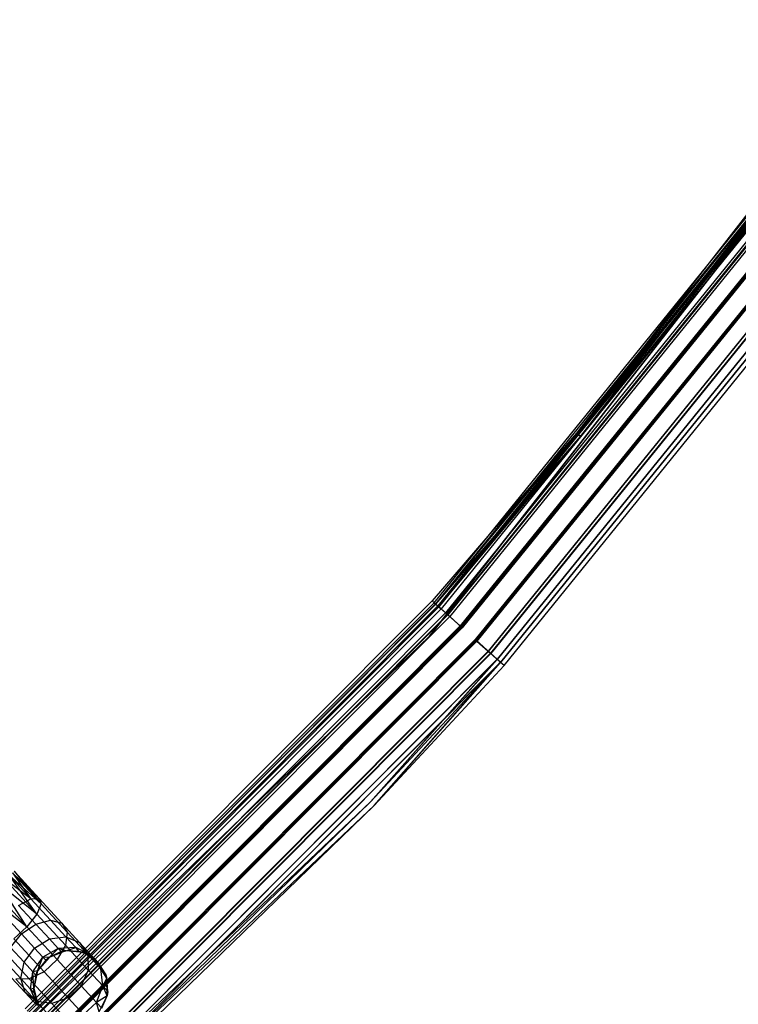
# Model space of a CAD drawing. Extents: x -22.9 to 23, y 4.7 to 50.6.
# Tile 77 of 95: x 15.1 to 18, y 11 to 14.9. Entities that reach past the tile are written whole.
import ezdxf

# ---------------------------------------------------------------- set-up
doc = ezdxf.new("R2010")
doc.units = 0
doc.header["$LTSCALE"] = 2.54
doc.layers.get('0').update_dxf_attribs({"linetype": 'CONTINUOUS'})

# ---------------------------------------------------------------- blocks, each defined once
blk = doc.blocks.new('HOTEL-MOOD-11783-11791_STL')
at = {"color": 0}
for p, q in [((16.7834, 12.4602, 1.8265), (18.7232, 14.9431, 1.8265)), ((18.7232, 14.9431, 1.8065), (16.7834, 12.4602, 1.8065)), ((16.7834, 12.4602, 1.8265), (18.7232, 14.9431, 1.8265)), ((18.7232, 14.9431, 1.8065), (16.7834, 12.4602, 1.8065)), ((16.8023, 12.5946, 31.8049), (18.264, 14.3998, 31.8049)), ((16.8023, 12.5946, 31.8049), (18.264, 14.3998, 31.8049)), ((18.2542, 14.4069, 1.7961), (17.3758, 13.2771, 1.7961)), ((18.2542, 14.4069, 1.7961), (17.3758, 13.2771, 1.7961)), ((18.2699, 14.3955, 1.7115), (16.8077, 12.5897, 1.7115)), ((18.2699, 14.3955, 1.7115), (16.8077, 12.5897, 1.7115)), ((18.2791, 14.3888, 31.887), (16.8162, 12.5821, 31.887)), ((18.2791, 14.3888, 31.887), (16.8162, 12.5821, 31.887)), ((18.2802, 14.388, 31.8049), (16.8172, 12.5812, 31.8049)), ((18.2802, 14.388, 31.8049), (16.8172, 12.5812, 31.8049)), ((18.2845, 14.3849, 1.7202), (16.8211, 12.5777, 1.7202)), ((18.2845, 14.3849, 1.7202), (16.8211, 12.5777, 1.7202)), ((18.2937, 14.3782, 31.8783), (16.8296, 12.57, 31.8783)), ((18.2937, 14.3782, 31.8783), (16.8296, 12.57, 31.8783)), ((18.3137, 14.3636, 1.6437), (16.848, 12.5535, 1.6437)), ((18.3137, 14.3636, 1.6437), (16.848, 12.5535, 1.6437)), ((18.3215, 14.3579, 31.9528), (16.8552, 12.547, 31.9528)), ((18.3215, 14.3579, 31.9528), (16.8552, 12.547, 31.9528)), ((18.2699, 14.3955, 1.7115), (17.3758, 13.2771, 1.7961)), ((18.2699, 14.3955, 1.7115), (17.3758, 13.2771, 1.7961)), ((17.3912, 13.2643, 1.7961), (18.2704, 14.3951, 1.7961)), ((17.3912, 13.2643, 1.7961), (18.2704, 14.3951, 1.7961)), ((18.2845, 14.3849, 1.7202), (17.3912, 13.2643, 1.7961)), ((18.2845, 14.3849, 1.7202), (17.3912, 13.2643, 1.7961)), ((18.3238, 14.3562, 1.6593), (16.8573, 12.5452, 1.6593)), ((18.3238, 14.3562, 1.6593), (16.8573, 12.5452, 1.6593)), ((18.3316, 14.3506, 31.9371), (16.8645, 12.5387, 31.9371)), ((18.3316, 14.3506, 31.9371), (16.8645, 12.5387, 31.9371)), ((18.377, 14.3175, 1.6061), (16.9062, 12.5012, 1.6061)), ((18.377, 14.3175, 1.6061), (16.9062, 12.5012, 1.6061)), ((18.3806, 14.3149, 1.6256), (16.9095, 12.4982, 1.6256)), ((18.3806, 14.3149, 1.6256), (16.9095, 12.4982, 1.6256)), ((18.3828, 14.3133, 31.9893), (16.9116, 12.4963, 31.9893)), ((18.3828, 14.3133, 31.9893), (16.9116, 12.4963, 31.9893)), ((18.3864, 14.3107, 31.9698), (16.9149, 12.4934, 31.9698)), ((18.3864, 14.3107, 31.9698), (16.9149, 12.4934, 31.9698)), ((18.4435, 14.2691, 1.6256), (16.9675, 12.4462, 1.6256)), ((18.4435, 14.2691, 1.6256), (16.9675, 12.4462, 1.6256)), ((18.4471, 14.2665, 1.6061), (16.9708, 12.4432, 1.6061)), ((18.4471, 14.2665, 1.6061), (16.9708, 12.4432, 1.6061)), ((18.4473, 14.2664, 31.9698), (16.9709, 12.4431, 31.9698)), ((18.4473, 14.2664, 31.9698), (16.9709, 12.4431, 31.9698)), ((18.4509, 14.2638, 31.9893), (16.9742, 12.4401, 31.9893)), ((18.4509, 14.2638, 31.9893), (16.9742, 12.4401, 31.9893)), ((18.5003, 14.2278, 1.6595), (17.0196, 12.3993, 1.6595)), ((18.5003, 14.2278, 1.6595), (17.0196, 12.3993, 1.6595)), ((17.0213, 12.3978, 31.9371), (18.5021, 14.2265, 31.9371)), ((17.0213, 12.3978, 31.9371), (18.5021, 14.2265, 31.9371)), ((18.5104, 14.2205, 1.6438), (17.0289, 12.3909, 1.6438)), ((18.5104, 14.2205, 1.6438), (17.0289, 12.3909, 1.6438)), ((18.5122, 14.2192, 31.9528), (17.0306, 12.3894, 31.9528)), ((18.5122, 14.2192, 31.9528), (17.0306, 12.3894, 31.9528)), ((18.5395, 14.1992, 1.7204), (17.0557, 12.3668, 1.7204)), ((18.5395, 14.1992, 1.7204), (17.0557, 12.3668, 1.7204)), ((18.54, 14.1989, 31.8783), (17.0562, 12.3664, 31.8783)), ((18.54, 14.1989, 31.8783), (17.0562, 12.3664, 31.8783)), ((18.5535, 14.189, 31.8049), (17.0686, 12.3552, 31.8049)), ((18.5535, 14.189, 1.7963), (17.0686, 12.3552, 1.7963)), ((18.5535, 14.189, 31.8049), (17.0686, 12.3552, 31.8049)), ((18.5535, 14.189, 1.7963), (17.0686, 12.3552, 1.7963)), ((18.5541, 14.1886, 1.7117), (17.0692, 12.3548, 1.7117)), ((18.5541, 14.1886, 1.7117), (17.0692, 12.3548, 1.7117)), ((18.5546, 14.1883, 31.887), (17.0696, 12.3544, 31.887)), ((18.5546, 14.1883, 31.887), (17.0696, 12.3544, 31.887)), ((17.0835, 12.3418, 31.8049), (18.5697, 14.1773, 31.8049)), ((17.0835, 12.3418, 1.7963), (18.5697, 14.1773, 1.7963)), ((17.0835, 12.3418, 31.8049), (18.5697, 14.1773, 31.8049)), ((17.0835, 12.3418, 1.7963), (18.5697, 14.1773, 1.7963)), ((17.3758, 13.2771, 1.7961), (16.7933, 12.6027, 1.7961)), ((17.3758, 13.2771, 1.7961), (16.7933, 12.6027, 1.7961)), ((17.3758, 13.2771, 1.7961), (16.8077, 12.5897, 1.7115)), ((17.3758, 13.2771, 1.7961), (16.8077, 12.5897, 1.7115)), ((16.8082, 12.5893, 1.7961), (17.3912, 13.2643, 1.7961)), ((16.8082, 12.5893, 1.7961), (17.3912, 13.2643, 1.7961)), ((16.8211, 12.5777, 1.7202), (17.3912, 13.2643, 1.7961)), ((16.8211, 12.5777, 1.7202), (17.3912, 13.2643, 1.7961)), ((17.3912, 13.2643, 1.7961), (17.3758, 13.2771, 1.7961)), ((17.3912, 13.2643, 1.7961), (17.3758, 13.2771, 1.7961)), ((16.7933, 12.6027, 1.7961), (15.1546, 10.9582, 1.7961)), ((16.7933, 12.6027, 1.7961), (15.1546, 10.9582, 1.7961)), ((15.1627, 10.9493, 31.8049), (16.8023, 12.5946, 31.8049)), ((15.1627, 10.9493, 31.8049), (16.8023, 12.5946, 31.8049)), ((15.1677, 10.9438, 1.7115), (16.8077, 12.5897, 1.7115)), ((15.1677, 10.9438, 1.7115), (16.8077, 12.5897, 1.7115)), ((15.168, 10.9434, 1.7961), (16.8082, 12.5893, 1.7961)), ((15.168, 10.9434, 1.7961), (16.8082, 12.5893, 1.7961)), ((16.8162, 12.5821, 31.887), (15.1753, 10.9354, 31.887)), ((16.8162, 12.5821, 31.887), (15.1753, 10.9354, 31.887)), ((16.8172, 12.5812, 31.8049), (15.1762, 10.9345, 31.8049)), ((16.8172, 12.5812, 31.8049), (15.1762, 10.9345, 31.8049)), ((16.8211, 12.5777, 1.7202), (15.1797, 10.9305, 1.7202)), ((16.8211, 12.5777, 1.7202), (15.1797, 10.9305, 1.7202)), ((16.7933, 12.6027, 1.7961), (16.8077, 12.5897, 1.7115)), ((16.7933, 12.6027, 1.7961), (16.8077, 12.5897, 1.7115)), ((16.8023, 12.5946, 31.8049), (16.8162, 12.5821, 31.887)), ((16.8023, 12.5946, 31.8049), (16.8162, 12.5821, 31.887)), ((16.8077, 12.5897, 1.7115), (16.848, 12.5535, 1.6437)), ((16.8077, 12.5897, 1.7115), (16.848, 12.5535, 1.6437)), ((16.8211, 12.5777, 1.7202), (16.8082, 12.5893, 1.7961)), ((16.8211, 12.5777, 1.7202), (16.8082, 12.5893, 1.7961)), ((16.8162, 12.5821, 31.887), (16.8552, 12.547, 31.9528)), ((16.8162, 12.5821, 31.887), (16.8552, 12.547, 31.9528)), ((16.8172, 12.5812, 31.8049), (16.8296, 12.57, 31.8783)), ((16.8172, 12.5812, 31.8049), (16.8296, 12.57, 31.8783)), ((16.8573, 12.5452, 1.6593), (16.8211, 12.5777, 1.7202)), ((16.8573, 12.5452, 1.6593), (16.8211, 12.5777, 1.7202)), ((16.8296, 12.57, 31.8783), (15.1874, 10.9221, 31.8783)), ((16.8296, 12.57, 31.8783), (15.1874, 10.9221, 31.8783)), ((15.204, 10.9037, 1.6437), (16.848, 12.5535, 1.6437)), ((15.204, 10.9037, 1.6437), (16.848, 12.5535, 1.6437)), ((16.8552, 12.547, 31.9528), (15.2105, 10.8965, 31.9528)), ((16.8552, 12.547, 31.9528), (15.2105, 10.8965, 31.9528)), ((16.8573, 12.5452, 1.6593), (15.2124, 10.8944, 1.6593)), ((16.8573, 12.5452, 1.6593), (15.2124, 10.8944, 1.6593)), ((16.8645, 12.5387, 31.9371), (15.2189, 10.8873, 31.9371)), ((16.8645, 12.5387, 31.9371), (15.2189, 10.8873, 31.9371)), ((16.8296, 12.57, 31.8783), (16.8645, 12.5387, 31.9371)), ((16.8296, 12.57, 31.8783), (16.8645, 12.5387, 31.9371)), ((16.848, 12.5535, 1.6437), (16.9062, 12.5012, 1.6061)), ((16.848, 12.5535, 1.6437), (16.9062, 12.5012, 1.6061)), ((16.8552, 12.547, 31.9528), (16.9116, 12.4963, 31.9893)), ((16.8552, 12.547, 31.9528), (16.9116, 12.4963, 31.9893)), ((16.9095, 12.4982, 1.6256), (16.8573, 12.5452, 1.6593)), ((16.9095, 12.4982, 1.6256), (16.8573, 12.5452, 1.6593)), ((16.8645, 12.5387, 31.9371), (16.9149, 12.4934, 31.9698)), ((16.8645, 12.5387, 31.9371), (16.9149, 12.4934, 31.9698)), ((15.2565, 10.8457, 1.6061), (16.9062, 12.5012, 1.6061)), ((15.2565, 10.8457, 1.6061), (16.9062, 12.5012, 1.6061)), ((16.9095, 12.4982, 1.6256), (15.2595, 10.8424, 1.6256)), ((16.9095, 12.4982, 1.6256), (15.2595, 10.8424, 1.6256)), ((16.9116, 12.4963, 31.9893), (15.2614, 10.8403, 31.9893)), ((16.9116, 12.4963, 31.9893), (15.2614, 10.8403, 31.9893)), ((16.9149, 12.4934, 31.9698), (15.2644, 10.837, 31.9698)), ((16.9149, 12.4934, 31.9698), (15.2644, 10.837, 31.9698)), ((14.5169, 10.2715, 1.8265), (16.7834, 12.4602, 1.8265)), ((16.7834, 12.4602, 1.8065), (14.5169, 10.2715, 1.8065)), ((14.5169, 10.2715, 1.8265), (16.7834, 12.4602, 1.8265)), ((16.7834, 12.4602, 1.8065), (14.5169, 10.2715, 1.8065)), ((16.7834, 12.4602, 1.8265), (16.7834, 12.4602, 1.8065)), ((16.7834, 12.4602, 1.8265), (16.7834, 12.4602, 1.8065)), ((16.9675, 12.4462, 1.6256), (15.3118, 10.7846, 1.6256)), ((16.9675, 12.4462, 1.6256), (15.3118, 10.7846, 1.6256)), ((15.3148, 10.7813, 1.6061), (16.9708, 12.4432, 1.6061)), ((15.3148, 10.7813, 1.6061), (16.9708, 12.4432, 1.6061)), ((15.3148, 10.7812, 31.9698), (16.9709, 12.4431, 31.9698)), ((15.3148, 10.7812, 31.9698), (16.9709, 12.4431, 31.9698)), ((16.9742, 12.4401, 31.9893), (15.3178, 10.7779, 31.9893)), ((16.9742, 12.4401, 31.9893), (15.3178, 10.7779, 31.9893)), ((17.0196, 12.3993, 1.6595), (16.9675, 12.4462, 1.6256)), ((17.0196, 12.3993, 1.6595), (16.9675, 12.4462, 1.6256)), ((16.9708, 12.4432, 1.6061), (17.0289, 12.3909, 1.6438)), ((16.9708, 12.4432, 1.6061), (17.0289, 12.3909, 1.6438)), ((17.0213, 12.3978, 31.9371), (16.9709, 12.4431, 31.9698)), ((17.0213, 12.3978, 31.9371), (16.9709, 12.4431, 31.9698)), ((16.9742, 12.4401, 31.9893), (17.0306, 12.3894, 31.9528)), ((16.9742, 12.4401, 31.9893), (17.0306, 12.3894, 31.9528)), ((17.0196, 12.3993, 1.6595), (15.3588, 10.7326, 1.6595)), ((17.0196, 12.3993, 1.6595), (15.3588, 10.7326, 1.6595)), ((17.0213, 12.3978, 31.9371), (15.3603, 10.731, 31.9371)), ((17.0213, 12.3978, 31.9371), (15.3603, 10.731, 31.9371)), ((15.3672, 10.7234, 1.6438), (17.0289, 12.3909, 1.6438)), ((15.3672, 10.7234, 1.6438), (17.0289, 12.3909, 1.6438)), ((17.0306, 12.3894, 31.9528), (15.3687, 10.7217, 31.9528)), ((17.0306, 12.3894, 31.9528), (15.3687, 10.7217, 31.9528)), ((17.0557, 12.3668, 1.7204), (17.0196, 12.3993, 1.6595)), ((17.0557, 12.3668, 1.7204), (17.0196, 12.3993, 1.6595)), ((17.0213, 12.3978, 31.9371), (17.0562, 12.3664, 31.8783)), ((17.0213, 12.3978, 31.9371), (17.0562, 12.3664, 31.8783)), ((17.0289, 12.3909, 1.6438), (17.0692, 12.3548, 1.7117)), ((17.0289, 12.3909, 1.6438), (17.0692, 12.3548, 1.7117)), ((17.0306, 12.3894, 31.9528), (17.0696, 12.3544, 31.887)), ((17.0306, 12.3894, 31.9528), (17.0696, 12.3544, 31.887)), ((17.0557, 12.3668, 1.7204), (15.3914, 10.6966, 1.7204)), ((17.0557, 12.3668, 1.7204), (15.3914, 10.6966, 1.7204)), ((17.0562, 12.3664, 31.8783), (15.3918, 10.6962, 31.8783)), ((17.0562, 12.3664, 31.8783), (15.3918, 10.6962, 31.8783)), ((15.4035, 10.6833, 1.7117), (17.0692, 12.3548, 1.7117)), ((15.4035, 10.6833, 1.7117), (17.0692, 12.3548, 1.7117)), ((17.0696, 12.3544, 31.887), (15.4039, 10.6828, 31.887)), ((17.0696, 12.3544, 31.887), (15.4039, 10.6828, 31.887)), ((17.0557, 12.3668, 1.7204), (16.5454, 11.7923, 1.7963)), ((17.0557, 12.3668, 1.7204), (16.5454, 11.7923, 1.7963)), ((17.0562, 12.3664, 31.8783), (16.5454, 11.7923, 31.8049)), ((17.0562, 12.3664, 31.8783), (16.5454, 11.7923, 31.8049)), ((17.0686, 12.3552, 31.8049), (16.5454, 11.7923, 31.8049)), ((17.0686, 12.3552, 1.7963), (16.5454, 11.7923, 1.7963)), ((17.0686, 12.3552, 31.8049), (16.5454, 11.7923, 31.8049)), ((17.0686, 12.3552, 1.7963), (16.5454, 11.7923, 1.7963)), ((16.5598, 11.7784, 1.7963), (17.0692, 12.3548, 1.7117)), ((16.5598, 11.7784, 1.7963), (17.0692, 12.3548, 1.7117)), ((16.5598, 11.7784, 31.8049), (17.0696, 12.3544, 31.887)), ((16.5598, 11.7784, 31.8049), (17.0696, 12.3544, 31.887)), ((16.5598, 11.7784, 31.8049), (17.0835, 12.3418, 31.8049)), ((16.5598, 11.7784, 1.7963), (17.0835, 12.3418, 1.7963)), ((16.5598, 11.7784, 31.8049), (17.0835, 12.3418, 31.8049)), ((16.5598, 11.7784, 1.7963), (17.0835, 12.3418, 1.7963)), ((17.0686, 12.3552, 1.7963), (17.0557, 12.3668, 1.7204)), ((17.0686, 12.3552, 1.7963), (17.0557, 12.3668, 1.7204)), ((17.0686, 12.3552, 31.8049), (17.0562, 12.3664, 31.8783)), ((17.0686, 12.3552, 31.8049), (17.0562, 12.3664, 31.8783)), ((17.0686, 12.3552, 1.7963), (17.0686, 12.3552, 31.8049)), ((17.0686, 12.3552, 1.7963), (17.0686, 12.3552, 31.8049)), ((17.0692, 12.3548, 1.7117), (17.0835, 12.3418, 1.7963)), ((17.0692, 12.3548, 1.7117), (17.0835, 12.3418, 1.7963)), ((17.0835, 12.3418, 31.8049), (17.0696, 12.3544, 31.887)), ((17.0835, 12.3418, 31.8049), (17.0696, 12.3544, 31.887)), ((17.0835, 12.3418, 1.7963), (17.0835, 12.3418, 31.8049)), ((17.0835, 12.3418, 1.7963), (17.0835, 12.3418, 31.8049)), ((16.5454, 11.7923, 1.7963), (15.3914, 10.6966, 1.7204)), ((16.5454, 11.7923, 1.7963), (15.3914, 10.6966, 1.7204)), ((15.3918, 10.6962, 31.8783), (16.5454, 11.7923, 31.8049)), ((15.3918, 10.6962, 31.8783), (16.5454, 11.7923, 31.8049)), ((16.5454, 11.7923, 31.8049), (15.4031, 10.6838, 31.8049)), ((16.5454, 11.7923, 1.7963), (15.4031, 10.6838, 1.7963)), ((16.5454, 11.7923, 31.8049), (15.4031, 10.6838, 31.8049)), ((16.5454, 11.7923, 1.7963), (15.4031, 10.6838, 1.7963)), ((16.5454, 11.7923, 1.7963), (16.5454, 11.7923, 31.8049)), ((16.5454, 11.7923, 1.7963), (16.5454, 11.7923, 31.8049)), ((15.4035, 10.6833, 1.7117), (16.5598, 11.7784, 1.7963)), ((15.4035, 10.6833, 1.7117), (16.5598, 11.7784, 1.7963)), ((15.4039, 10.6828, 31.887), (16.5598, 11.7784, 31.8049)), ((15.4039, 10.6828, 31.887), (16.5598, 11.7784, 31.8049)), ((15.4165, 10.669, 31.8049), (16.5598, 11.7784, 31.8049)), ((15.4165, 10.669, 1.7963), (16.5598, 11.7784, 1.7963)), ((15.4165, 10.669, 31.8049), (16.5598, 11.7784, 31.8049)), ((15.4165, 10.669, 1.7963), (16.5598, 11.7784, 1.7963)), ((16.5598, 11.7784, 1.7963), (16.5598, 11.7784, 31.8049)), ((16.5598, 11.7784, 1.7963), (16.5598, 11.7784, 31.8049)), ((15.2104, 11.4032, 28.6615), (15.1032, 11.5068, 28.673)), ((15.1032, 11.5068, 28.673), (15.1777, 11.4012, 28.7253)), ((15.1032, 11.5068, 28.673), (15.1777, 11.4012, 28.7253)), ((15.219, 11.3811, 28.5937), (15.1032, 11.5068, 28.5666)), ((15.2104, 11.4032, 28.6615), (15.1032, 11.5068, 28.673)), ((15.219, 11.3811, 28.5937), (15.1032, 11.5068, 28.5666)), ((15.1096, 11.5127, 28.6017), (15.219, 11.3811, 28.5937)), ((15.1096, 11.5127, 28.6017), (15.219, 11.3811, 28.5937)), ((15.1096, 11.5127, 28.6379), (15.2104, 11.4032, 28.6615)), ((15.1096, 11.5127, 28.6379), (15.2104, 11.4032, 28.6615)), ((15.1104, 11.5134, 28.6198), (15.219, 11.3811, 28.5937)), ((15.1104, 11.5134, 28.6198), (15.219, 11.3811, 28.5937)), ((15.1104, 11.5134, 28.6198), (15.2104, 11.4032, 28.6615)), ((15.1104, 11.5134, 28.6198), (15.2104, 11.4032, 28.6615)), ((15.1777, 11.4012, 28.7253), (15.0732, 11.4792, 28.7321)), ((15.1777, 11.4012, 28.7253), (15.0732, 11.4792, 28.7321)), ((15.2014, 11.34, 28.5375), (15.0732, 11.4792, 28.5075)), ((15.2014, 11.34, 28.5375), (15.0732, 11.4792, 28.5075)), ((15.0908, 11.4955, 28.705), (15.1777, 11.4012, 28.7253)), ((15.0908, 11.4955, 28.705), (15.1777, 11.4012, 28.7253)), ((15.219, 11.3811, 28.5937), (15.0908, 11.4955, 28.5346)), ((15.219, 11.3811, 28.5937), (15.0908, 11.4955, 28.5346)), ((15.2014, 11.34, 28.5375), (15.0908, 11.4955, 28.5346)), ((15.2014, 11.34, 28.5375), (15.0908, 11.4955, 28.5346)), ((15.1616, 11.2894, 28.5058), (15.0264, 11.4361, 28.4742)), ((15.1616, 11.2894, 28.5058), (15.0264, 11.4361, 28.4742)), ((15.2014, 11.34, 28.5375), (15.0513, 11.4591, 28.487)), ((15.2014, 11.34, 28.5375), (15.0513, 11.4591, 28.487)), ((15.1616, 11.2894, 28.5058), (15.0513, 11.4591, 28.487)), ((15.1616, 11.2894, 28.5058), (15.0513, 11.4591, 28.487)), ((15.1616, 11.2894, 28.5058), (15, 11.4118, 28.4698)), ((15.1616, 11.2894, 28.5058), (15, 11.4118, 28.4698)), ((15.1282, 11.3756, 28.7706), (15.1777, 11.4012, 28.7253)), ((15.1282, 11.3756, 28.7706), (15.1777, 11.4012, 28.7253)), ((15.1777, 11.4012, 28.7253), (15.2104, 11.4032, 28.6615)), ((15.1777, 11.4012, 28.7253), (15.2104, 11.4032, 28.6615)), ((15.256, 11.3161, 28.7842), (15.1777, 11.4012, 28.7253)), ((15.256, 11.3161, 28.7842), (15.1777, 11.4012, 28.7253)), ((15.2104, 11.4032, 28.6615), (15.219, 11.3811, 28.5937)), ((15.3015, 11.3043, 28.7299), (15.2104, 11.4032, 28.6615)), ((15.3015, 11.3043, 28.7299), (15.2104, 11.4032, 28.6615)), ((15.2104, 11.4032, 28.6615), (15.219, 11.3811, 28.5937)), ((15.1975, 11.3003, 28.8227), (15.1282, 11.3756, 28.7706)), ((15.1975, 11.3003, 28.8227), (15.1282, 11.3756, 28.7706)), ((15.219, 11.3811, 28.5937), (15.2014, 11.34, 28.5375)), ((15.219, 11.3811, 28.5937), (15.2014, 11.34, 28.5375)), ((15.3235, 11.2677, 28.6723), (15.219, 11.3811, 28.5937)), ((15.3235, 11.2677, 28.6723), (15.219, 11.3811, 28.5937)), ((15.0733, 11.3323, 28.7869), (15.1394, 11.2605, 28.8366)), ((15.0733, 11.3323, 28.7869), (15.1394, 11.2605, 28.8366)), ((15.2014, 11.34, 28.5375), (15.1616, 11.2894, 28.5058)), ((15.2014, 11.34, 28.5375), (15.1616, 11.2894, 28.5058)), ((15.1975, 11.3003, 28.8227), (15.256, 11.3161, 28.7842)), ((15.1975, 11.3003, 28.8227), (15.256, 11.3161, 28.7842)), ((15.317, 11.2145, 28.6245), (15.2014, 11.34, 28.5375)), ((15.317, 11.2145, 28.6245), (15.2014, 11.34, 28.5375)), ((15.256, 11.3161, 28.7842), (15.3015, 11.3043, 28.7299)), ((15.3182, 11.2486, 28.876), (15.256, 11.3161, 28.7842)), ((15.3182, 11.2486, 28.876), (15.256, 11.3161, 28.7842)), ((15.256, 11.3161, 28.7842), (15.3015, 11.3043, 28.7299)), ((15.3015, 11.3043, 28.7299), (15.3235, 11.2677, 28.6723)), ((15.3737, 11.2259, 28.8365), (15.3015, 11.3043, 28.7299)), ((15.3737, 11.2259, 28.8365), (15.3015, 11.3043, 28.7299)), ((15.3015, 11.3043, 28.7299), (15.3235, 11.2677, 28.6723)), ((15.1616, 11.2894, 28.5058), (15.1088, 11.2407, 28.5058)), ((15.1616, 11.2894, 28.5058), (15.1088, 11.2407, 28.5058)), ((15.1394, 11.2605, 28.8366), (15.1975, 11.3003, 28.8227)), ((15.1394, 11.2605, 28.8366), (15.1975, 11.3003, 28.8227)), ((15.2835, 11.157, 28.5975), (15.1616, 11.2894, 28.5058)), ((15.2835, 11.157, 28.5975), (15.1616, 11.2894, 28.5058)), ((15.2525, 11.2405, 28.904), (15.1975, 11.3003, 28.8227)), ((15.2525, 11.2405, 28.904), (15.1975, 11.3003, 28.8227)), ((15.3235, 11.2677, 28.6723), (15.317, 11.2145, 28.6245)), ((15.3235, 11.2677, 28.6723), (15.317, 11.2145, 28.6245)), ((15.4064, 11.1776, 28.7946), (15.3235, 11.2677, 28.6723)), ((15.4064, 11.1776, 28.7946), (15.3235, 11.2677, 28.6723)), ((15.095, 11.2058, 28.8227), (15.1394, 11.2605, 28.8366)), ((15.095, 11.2058, 28.8227), (15.1394, 11.2605, 28.8366)), ((15.2307, 11.1084, 28.5975), (15.1088, 11.2407, 28.5058)), ((15.2307, 11.1084, 28.5975), (15.1088, 11.2407, 28.5058)), ((15.1394, 11.2605, 28.8366), (15.1918, 11.2035, 28.9141)), ((15.1394, 11.2605, 28.8366), (15.1918, 11.2035, 28.9141)), ((15.1918, 11.2035, 28.9141), (15.2525, 11.2405, 28.904)), ((15.1918, 11.2035, 28.9141), (15.2525, 11.2405, 28.904)), ((15.2525, 11.2405, 28.904), (15.3182, 11.2486, 28.876)), ((15.2525, 11.2405, 28.904), (15.3182, 11.2486, 28.876)), ((15.2879, 11.2022, 29.0063), (15.2525, 11.2405, 28.904)), ((15.2879, 11.2022, 29.0063), (15.2525, 11.2405, 28.904)), ((15.3182, 11.2486, 28.876), (15.3737, 11.2259, 28.8365)), ((15.3581, 11.2053, 28.9916), (15.3182, 11.2486, 28.876)), ((15.3581, 11.2053, 28.9916), (15.3182, 11.2486, 28.876)), ((15.3182, 11.2486, 28.876), (15.3737, 11.2259, 28.8365)), ((15.3737, 11.2259, 28.8365), (15.4064, 11.1776, 28.7946)), ((15.42, 11.1755, 28.9709), (15.3737, 11.2259, 28.8365)), ((15.42, 11.1755, 28.9709), (15.3737, 11.2259, 28.8365)), ((15.3737, 11.2259, 28.8365), (15.4064, 11.1776, 28.7946)), ((15.1707, 11.0797, 28.6245), (15.055, 11.2053, 28.5375)), ((15.1707, 11.0797, 28.6245), (15.055, 11.2053, 28.5375)), ((15.15, 11.1461, 28.904), (15.095, 11.2058, 28.8227)), ((15.15, 11.1461, 28.904), (15.095, 11.2058, 28.8227)), ((15.15, 11.1461, 28.904), (15.1918, 11.2035, 28.9141)), ((15.15, 11.1461, 28.904), (15.1918, 11.2035, 28.9141)), ((15.1918, 11.2035, 28.9141), (15.2255, 11.167, 29.0116)), ((15.1918, 11.2035, 28.9141), (15.2255, 11.167, 29.0116)), ((15.2879, 11.2022, 29.0063), (15.2255, 11.167, 29.0116)), ((15.2879, 11.2022, 29.0063), (15.2255, 11.167, 29.0116)), ((15.2512, 11.1658, 29.1198), (15.2879, 11.2022, 29.0063)), ((15.2512, 11.1658, 29.1198), (15.2879, 11.2022, 29.0063)), ((15.3178, 11.1926, 31.7773), (15.2512, 11.1658, 31.7773)), ((15.3178, 11.1926, 31.7773), (15.2512, 11.1658, 31.7773)), ((15.3, 11.189, 29.1198), (15.2512, 11.1658, 31.7773)), ((15.3, 11.189, 29.1198), (15.2512, 11.1658, 29.1198)), ((15.3, 11.189, 29.1198), (15.2512, 11.1658, 31.7773)), ((15.3, 11.189, 29.1198), (15.2512, 11.1658, 29.1198)), ((15.317, 11.2145, 28.6245), (15.2835, 11.157, 28.5975)), ((15.317, 11.2145, 28.6245), (15.2835, 11.157, 28.5975)), ((15.3581, 11.2053, 28.9916), (15.2879, 11.2022, 29.0063)), ((15.3581, 11.2053, 28.9916), (15.2879, 11.2022, 29.0063)), ((15.3, 11.189, 29.1198), (15.2879, 11.2022, 29.0063)), ((15.3, 11.189, 29.1198), (15.2879, 11.2022, 29.0063)), ((15.3178, 11.1926, 29.1198), (15.2879, 11.2022, 29.0063)), ((15.3178, 11.1926, 29.1198), (15.2879, 11.2022, 29.0063)), ((15.3178, 11.1926, 29.1198), (15.3, 11.189, 29.1198)), ((15.3, 11.189, 29.1198), (15.3178, 11.1926, 31.7773)), ((15.3, 11.189, 29.1198), (15.3178, 11.1926, 31.7773)), ((15.3178, 11.1926, 29.1198), (15.3, 11.189, 29.1198)), ((15.4088, 11.1148, 28.7599), (15.317, 11.2145, 28.6245)), ((15.4088, 11.1148, 28.7599), (15.317, 11.2145, 28.6245)), ((15.3178, 11.1926, 29.1198), (15.3581, 11.2053, 28.9916)), ((15.3178, 11.1926, 29.1198), (15.3581, 11.2053, 28.9916)), ((15.3892, 11.1853, 31.7773), (15.3178, 11.1926, 31.7773)), ((15.3718, 11.1903, 29.1198), (15.3178, 11.1926, 31.7773)), ((15.3892, 11.1853, 31.7773), (15.3178, 11.1926, 31.7773)), ((15.3718, 11.1903, 29.1198), (15.3178, 11.1926, 29.1198)), ((15.3178, 11.1926, 29.1198), (15.3178, 11.1926, 31.7773)), ((15.3718, 11.1903, 29.1198), (15.3178, 11.1926, 31.7773)), ((15.3178, 11.1926, 29.1198), (15.3178, 11.1926, 31.7773)), ((15.3718, 11.1903, 29.1198), (15.3178, 11.1926, 29.1198)), ((15.3718, 11.1903, 29.1198), (15.3581, 11.2053, 28.9916)), ((15.3718, 11.1903, 29.1198), (15.3581, 11.2053, 28.9916)), ((15.42, 11.1755, 28.9709), (15.3581, 11.2053, 28.9916)), ((15.42, 11.1755, 28.9709), (15.3581, 11.2053, 28.9916)), ((15.3892, 11.1853, 29.1198), (15.3718, 11.1903, 29.1198)), ((15.3718, 11.1903, 29.1198), (15.3892, 11.1853, 31.7773)), ((15.3718, 11.1903, 29.1198), (15.3892, 11.1853, 31.7773)), ((15.3718, 11.1903, 29.1198), (15.42, 11.1755, 28.9709)), ((15.3718, 11.1903, 29.1198), (15.42, 11.1755, 28.9709)), ((15.3892, 11.1853, 29.1198), (15.3718, 11.1903, 29.1198)), ((15.4491, 11.1456, 31.7773), (15.3892, 11.1853, 31.7773)), ((15.4491, 11.1456, 31.7773), (15.3892, 11.1853, 31.7773)), ((15.436, 11.1582, 29.1198), (15.3892, 11.1853, 31.7773)), ((15.436, 11.1582, 29.1198), (15.3892, 11.1853, 29.1198)), ((15.3892, 11.1853, 29.1198), (15.3892, 11.1853, 31.7773)), ((15.436, 11.1582, 29.1198), (15.3892, 11.1853, 31.7773)), ((15.3892, 11.1853, 29.1198), (15.3892, 11.1853, 31.7773)), ((15.3892, 11.1853, 29.1198), (15.42, 11.1755, 28.9709)), ((15.436, 11.1582, 29.1198), (15.3892, 11.1853, 29.1198)), ((15.3892, 11.1853, 29.1198), (15.42, 11.1755, 28.9709)), ((15.1365, 11.0814, 28.876), (15.0744, 11.1489, 28.7842)), ((15.1365, 11.0814, 28.876), (15.0744, 11.1489, 28.7842)), ((15.1365, 11.0814, 28.876), (15.15, 11.1461, 28.904)), ((15.1365, 11.0814, 28.876), (15.15, 11.1461, 28.904)), ((15.1853, 11.1077, 29.0063), (15.15, 11.1461, 28.904)), ((15.1853, 11.1077, 29.0063), (15.15, 11.1461, 28.904)), ((15.1853, 11.1077, 29.0063), (15.2255, 11.167, 29.0116)), ((15.1853, 11.1077, 29.0063), (15.2255, 11.167, 29.0116)), ((15.2046, 11.1112, 29.1198), (15.2255, 11.167, 29.0116)), ((15.2046, 11.1112, 29.1198), (15.2255, 11.167, 29.0116)), ((15.2512, 11.1658, 31.7773), (15.2046, 11.1112, 31.7773)), ((15.2512, 11.1658, 31.7773), (15.2046, 11.1112, 31.7773)), ((15.2371, 11.1544, 29.1198), (15.2046, 11.1112, 31.7773)), ((15.2371, 11.1544, 29.1198), (15.2046, 11.1112, 29.1198)), ((15.2371, 11.1544, 29.1198), (15.2046, 11.1112, 31.7773)), ((15.2371, 11.1544, 29.1198), (15.2046, 11.1112, 29.1198)), ((15.2255, 11.167, 29.0116), (15.2371, 11.1544, 29.1198)), ((15.2512, 11.1658, 29.1198), (15.2255, 11.167, 29.0116)), ((15.2512, 11.1658, 29.1198), (15.2255, 11.167, 29.0116)), ((15.2255, 11.167, 29.0116), (15.2371, 11.1544, 29.1198)), ((15.2835, 11.157, 28.5975), (15.2307, 11.1084, 28.5975)), ((15.2835, 11.157, 28.5975), (15.2307, 11.1084, 28.5975)), ((15.2512, 11.1658, 29.1198), (15.2371, 11.1544, 29.1198)), ((15.2371, 11.1544, 29.1198), (15.2512, 11.1658, 31.7773)), ((15.2371, 11.1544, 29.1198), (15.2512, 11.1658, 31.7773)), ((15.2512, 11.1658, 29.1198), (15.2371, 11.1544, 29.1198)), ((15.2512, 11.1658, 29.1198), (15.2512, 11.1658, 31.7773)), ((15.2512, 11.1658, 29.1198), (15.2512, 11.1658, 31.7773)), ((15.3803, 11.0519, 28.7403), (15.2835, 11.157, 28.5975)), ((15.3803, 11.0519, 28.7403), (15.2835, 11.157, 28.5975)), ((15.4064, 11.1776, 28.7946), (15.4088, 11.1148, 28.7599)), ((15.4596, 11.1198, 28.9489), (15.4064, 11.1776, 28.7946)), ((15.4596, 11.1198, 28.9489), (15.4064, 11.1776, 28.7946)), ((15.4064, 11.1776, 28.7946), (15.4088, 11.1148, 28.7599)), ((15.436, 11.1582, 29.1198), (15.42, 11.1755, 28.9709)), ((15.436, 11.1582, 29.1198), (15.42, 11.1755, 28.9709)), ((15.4491, 11.1456, 29.1198), (15.42, 11.1755, 28.9709)), ((15.4491, 11.1456, 29.1198), (15.42, 11.1755, 28.9709)), ((15.4596, 11.1198, 28.9489), (15.42, 11.1755, 28.9709)), ((15.4596, 11.1198, 28.9489), (15.42, 11.1755, 28.9709)), ((15.4491, 11.1456, 31.7773), (15.436, 11.1582, 29.1198)), ((15.4491, 11.1456, 29.1198), (15.436, 11.1582, 29.1198)), ((15.4491, 11.1456, 31.7773), (15.436, 11.1582, 29.1198)), ((15.4491, 11.1456, 29.1198), (15.436, 11.1582, 29.1198)), ((15.4837, 11.0827, 31.7773), (15.4491, 11.1456, 31.7773)), ((15.4779, 11.0999, 29.1198), (15.4491, 11.1456, 31.7773)), ((15.4837, 11.0827, 31.7773), (15.4491, 11.1456, 31.7773)), ((15.4779, 11.0999, 29.1198), (15.4491, 11.1456, 31.7773)), ((15.4779, 11.0999, 29.1198), (15.4491, 11.1456, 29.1198)), ((15.4491, 11.1456, 29.1198), (15.4491, 11.1456, 31.7773)), ((15.4491, 11.1456, 29.1198), (15.4491, 11.1456, 31.7773)), ((15.4491, 11.1456, 29.1198), (15.4596, 11.1198, 28.9489)), ((15.4779, 11.0999, 29.1198), (15.4491, 11.1456, 29.1198)), ((15.4491, 11.1456, 29.1198), (15.4596, 11.1198, 28.9489)), ((15.2307, 11.1084, 28.5975), (15.1707, 11.0797, 28.6245)), ((15.2307, 11.1084, 28.5975), (15.1707, 11.0797, 28.6245)), ((15.1765, 11.038, 28.9916), (15.1853, 11.1077, 29.0063)), ((15.1765, 11.038, 28.9916), (15.1853, 11.1077, 29.0063)), ((15.2046, 11.1112, 29.1198), (15.1853, 11.1077, 29.0063)), ((15.2046, 11.1112, 29.1198), (15.1853, 11.1077, 29.0063)), ((15.1888, 11.0411, 29.1198), (15.1853, 11.1077, 29.0063)), ((15.1888, 11.0411, 29.1198), (15.1853, 11.1077, 29.0063)), ((15.1975, 11.0945, 29.1198), (15.1853, 11.1077, 29.0063)), ((15.1975, 11.0945, 29.1198), (15.1853, 11.1077, 29.0063)), ((15.2046, 11.1112, 31.7773), (15.1888, 11.0411, 31.7773)), ((15.2046, 11.1112, 31.7773), (15.1888, 11.0411, 31.7773)), ((15.2046, 11.1112, 29.1198), (15.1975, 11.0945, 29.1198)), ((15.1975, 11.0945, 29.1198), (15.2046, 11.1112, 31.7773)), ((15.1975, 11.0945, 29.1198), (15.2046, 11.1112, 31.7773)), ((15.2046, 11.1112, 29.1198), (15.1975, 11.0945, 29.1198)), ((15.2046, 11.1112, 29.1198), (15.2046, 11.1112, 31.7773)), ((15.2046, 11.1112, 29.1198), (15.2046, 11.1112, 31.7773)), ((15.3275, 11.0033, 28.7403), (15.2307, 11.1084, 28.5975)), ((15.3275, 11.0033, 28.7403), (15.2307, 11.1084, 28.5975)), ((15.4088, 11.1148, 28.7599), (15.3803, 11.0519, 28.7403)), ((15.4088, 11.1148, 28.7599), (15.3803, 11.0519, 28.7403)), ((15.4677, 11.0509, 28.9306), (15.4088, 11.1148, 28.7599)), ((15.4677, 11.0509, 28.9306), (15.4088, 11.1148, 28.7599)), ((15.4779, 11.0999, 29.1198), (15.4596, 11.1198, 28.9489)), ((15.4779, 11.0999, 29.1198), (15.4596, 11.1198, 28.9489)), ((15.4837, 11.0827, 29.1198), (15.4596, 11.1198, 28.9489)), ((15.4837, 11.0827, 29.1198), (15.4596, 11.1198, 28.9489)), ((15.4677, 11.0509, 28.9306), (15.4596, 11.1198, 28.9489)), ((15.4677, 11.0509, 28.9306), (15.4596, 11.1198, 28.9489)), ((15.1546, 11.0242, 28.8365), (15.0824, 11.1026, 28.7299)), ((15.1546, 11.0242, 28.8365), (15.0824, 11.1026, 28.7299)), ((15.1707, 11.0797, 28.6245), (15.1171, 11.0776, 28.6723)), ((15.1707, 11.0797, 28.6245), (15.1171, 11.0776, 28.6723)), ((15.2, 10.9876, 28.7946), (15.1171, 11.0776, 28.6723)), ((15.2, 10.9876, 28.7946), (15.1171, 11.0776, 28.6723)), ((15.1546, 11.0242, 28.8365), (15.1365, 11.0814, 28.876)), ((15.1765, 11.038, 28.9916), (15.1365, 11.0814, 28.876)), ((15.1546, 11.0242, 28.8365), (15.1365, 11.0814, 28.876)), ((15.1765, 11.038, 28.9916), (15.1365, 11.0814, 28.876)), ((15.2624, 10.9801, 28.7599), (15.1707, 11.0797, 28.6245)), ((15.2624, 10.9801, 28.7599), (15.1707, 11.0797, 28.6245)), ((15.1975, 11.0945, 29.1198), (15.1888, 11.0411, 31.7773)), ((15.1975, 11.0945, 29.1198), (15.1888, 11.0411, 29.1198)), ((15.1975, 11.0945, 29.1198), (15.1888, 11.0411, 31.7773)), ((15.1975, 11.0945, 29.1198), (15.1888, 11.0411, 29.1198)), ((15.4837, 11.0827, 29.1198), (15.4677, 11.0509, 28.9306)), ((15.4837, 11.0827, 29.1198), (15.4677, 11.0509, 28.9306)), ((15.4837, 11.0827, 29.1198), (15.4779, 11.0999, 29.1198)), ((15.4779, 11.0999, 29.1198), (15.4837, 11.0827, 31.7773)), ((15.4779, 11.0999, 29.1198), (15.4837, 11.0827, 31.7773)), ((15.4837, 11.0827, 29.1198), (15.4779, 11.0999, 29.1198)), ((15.485, 11.0109, 31.7773), (15.4837, 11.0827, 31.7773)), ((15.488, 11.0288, 29.1198), (15.4837, 11.0827, 31.7773)), ((15.485, 11.0109, 31.7773), (15.4837, 11.0827, 31.7773)), ((15.488, 11.0288, 29.1198), (15.4837, 11.0827, 29.1198)), ((15.4837, 11.0827, 29.1198), (15.4837, 11.0827, 31.7773)), ((15.488, 11.0288, 29.1198), (15.4837, 11.0827, 31.7773)), ((15.4837, 11.0827, 29.1198), (15.4837, 11.0827, 31.7773)), ((15.488, 11.0288, 29.1198), (15.4837, 11.0827, 29.1198)), ((15.1888, 11.0411, 29.1198), (15.1765, 11.038, 28.9916)), ((15.1888, 11.0411, 29.1198), (15.1765, 11.038, 28.9916)), ((15.2073, 10.9718, 29.1198), (15.1765, 11.038, 28.9916)), ((15.1765, 11.038, 28.9916), (15.201, 10.9738, 28.9709)), ((15.1765, 11.038, 28.9916), (15.201, 10.9738, 28.9709)), ((15.1902, 11.0231, 29.1198), (15.1765, 11.038, 28.9916)), ((15.2073, 10.9718, 29.1198), (15.1765, 11.038, 28.9916)), ((15.1902, 11.0231, 29.1198), (15.1765, 11.038, 28.9916)), ((15.1888, 11.0411, 31.7773), (15.2073, 10.9718, 31.7773)), ((15.1888, 11.0411, 29.1198), (15.1888, 11.0411, 31.7773)), ((15.1888, 11.0411, 29.1198), (15.1888, 11.0411, 31.7773)), ((15.1888, 11.0411, 29.1198), (15.1902, 11.0231, 29.1198)), ((15.1902, 11.0231, 29.1198), (15.1888, 11.0411, 31.7773)), ((15.1902, 11.0231, 29.1198), (15.1888, 11.0411, 31.7773)), ((15.1888, 11.0411, 31.7773), (15.2073, 10.9718, 31.7773)), ((15.1888, 11.0411, 29.1198), (15.1902, 11.0231, 29.1198)), ((15.3803, 11.0519, 28.7403), (15.3275, 11.0033, 28.7403)), ((15.3803, 11.0519, 28.7403), (15.3275, 11.0033, 28.7403)), ((15.4424, 10.9845, 28.9203), (15.3803, 11.0519, 28.7403)), ((15.4424, 10.9845, 28.9203), (15.3803, 11.0519, 28.7403)), ((15.4424, 10.9845, 28.9203), (15.4677, 11.0509, 28.9306)), ((15.4424, 10.9845, 28.9203), (15.4677, 11.0509, 28.9306)), ((15.488, 11.0288, 29.1198), (15.4677, 11.0509, 28.9306)), ((15.488, 11.0288, 29.1198), (15.4677, 11.0509, 28.9306)), ((15.485, 11.0109, 29.1198), (15.4677, 11.0509, 28.9306)), ((15.485, 11.0109, 29.1198), (15.4677, 11.0509, 28.9306)), ((15.485, 11.0109, 29.1198), (15.488, 11.0288, 29.1198)), ((15.488, 11.0288, 29.1198), (15.485, 11.0109, 31.7773)), ((15.488, 11.0288, 29.1198), (15.485, 11.0109, 31.7773)), ((15.485, 11.0109, 29.1198), (15.488, 11.0288, 29.1198)), ((15.2, 10.9876, 28.7946), (15.1546, 11.0242, 28.8365)), ((15.201, 10.9738, 28.9709), (15.1546, 11.0242, 28.8365)), ((15.2, 10.9876, 28.7946), (15.1546, 11.0242, 28.8365)), ((15.201, 10.9738, 28.9709), (15.1546, 11.0242, 28.8365)), ((15.1902, 11.0231, 29.1198), (15.2073, 10.9718, 31.7773)), ((15.1902, 11.0231, 29.1198), (15.2073, 10.9718, 29.1198)), ((15.1902, 11.0231, 29.1198), (15.2073, 10.9718, 31.7773)), ((15.1902, 11.0231, 29.1198), (15.2073, 10.9718, 29.1198)), ((15.2624, 10.9801, 28.7599), (15.2, 10.9876, 28.7946)), ((15.2533, 10.9298, 28.9489), (15.2, 10.9876, 28.7946)), ((15.2624, 10.9801, 28.7599), (15.2, 10.9876, 28.7946)), ((15.2533, 10.9298, 28.9489), (15.2, 10.9876, 28.7946)), ((15.3275, 11.0033, 28.7403), (15.2624, 10.9801, 28.7599)), ((15.3275, 11.0033, 28.7403), (15.2624, 10.9801, 28.7599)), ((15.3896, 10.9358, 28.9203), (15.3275, 11.0033, 28.7403)), ((15.3896, 10.9358, 28.9203), (15.3275, 11.0033, 28.7403)), ((15.485, 11.0109, 29.1198), (15.4424, 10.9845, 28.9203)), ((15.485, 11.0109, 29.1198), (15.4424, 10.9845, 28.9203)), ((15.4529, 10.9467, 31.7773), (15.485, 11.0109, 31.7773)), ((15.4529, 10.9467, 31.7773), (15.485, 11.0109, 31.7773)), ((15.4638, 10.9612, 29.1198), (15.485, 11.0109, 31.7773)), ((15.4638, 10.9612, 29.1198), (15.485, 11.0109, 29.1198)), ((15.4638, 10.9612, 29.1198), (15.485, 11.0109, 31.7773)), ((15.4638, 10.9612, 29.1198), (15.485, 11.0109, 29.1198)), ((15.485, 11.0109, 29.1198), (15.485, 11.0109, 31.7773)), ((15.485, 11.0109, 29.1198), (15.485, 11.0109, 31.7773)), ((15.3213, 10.9161, 28.9306), (15.2624, 10.9801, 28.7599)), ((15.3213, 10.9161, 28.9306), (15.2624, 10.9801, 28.7599)), ((15.3896, 10.9358, 28.9203), (15.4424, 10.9845, 28.9203)), ((15.3896, 10.9358, 28.9203), (15.4424, 10.9845, 28.9203)), ((15.4638, 10.9612, 29.1198), (15.4424, 10.9845, 28.9203)), ((15.4638, 10.9612, 29.1198), (15.4424, 10.9845, 28.9203)), ((15.4529, 10.9467, 29.1198), (15.4424, 10.9845, 28.9203)), ((15.4529, 10.9467, 29.1198), (15.4424, 10.9845, 28.9203))]:
    blk.add_line(p, q, dxfattribs=at)

msp = doc.modelspace()

# ---------------------------------------------------------------- block references
at = {"color": 0}
msp.add_blockref('HOTEL-MOOD-11783-11791_STL', (0, 0), dxfattribs=at)

doc.saveas('drawing.dxf')
